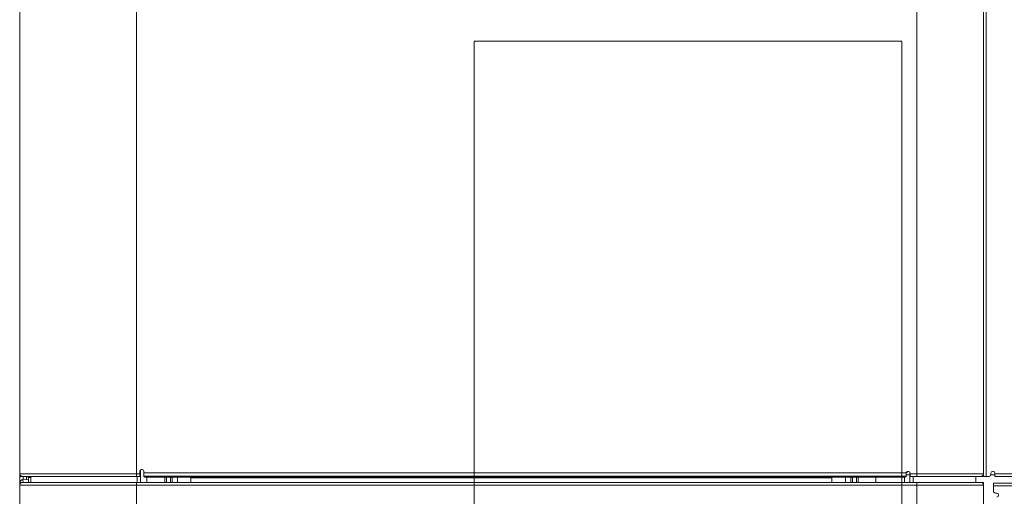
# Model space of a CAD drawing. Header units: millimetres. Extents: x 0 to 420, y -297 to 0.
# Tile 41 of 44: x 182 to 241, y -76 to -47. Entities that reach past the tile are written whole.
import ezdxf

# ---------------------------------------------------------------- set-up
doc = ezdxf.new("R2010")
doc.units = ezdxf.units.MM
doc.header["$MEASUREMENT"] = 0
doc.layers.add('レイヤー 1', color=7, linetype='Continuous', lineweight=0)

# ---------------------------------------------------------------- blocks, each defined once
blk = doc.blocks.new('Block_1')
at = {"layer": 'レイヤー 1', "color": 18, "lineweight": 18, "true_color": 0x000000}
for p, q in [((182.336, -110.901), (182.336, -35.678)), ((189.336, -74.521), (189.336, -35.521)), ((236.036, -74.521), (236.036, -35.521)), ((240.036, -74.521), (240.036, -35.681)), ((240.196, -35.821), (240.196, -74.521)), ((209.536, -106.321), (209.536, -48.481)), ((209.536, -48.481), (235.136, -48.481)), ((235.136, -106.321), (235.136, -48.481)), ((189.536, -74.521), (189.536, -74.211)), ((189.562, -74.144), (189.562, -74.881)), ((189.676, -74.111), (189.636, -74.111)), ((189.776, -74.543), (189.776, -74.211)), ((235.396, -74.321), (235.496, -74.221)), ((235.536, -74.221), (235.496, -74.221)), ((240.616, -74.221), (240.576, -74.221)), ((182.336, -74.361), (189.536, -74.361)), ((182.348, -74.421), (182.336, -74.421)), ((182.496, -74.521), (182.336, -74.521)), ((182.496, -74.521), (189.536, -74.521)), ((182.533, -74.717), (182.856, -74.712)), ((182.535, -74.881), (182.533, -74.717)), ((182.536, -74.521), (182.536, -74.717)), ((182.632, -74.521), (182.823, -74.554)), ((182.736, -74.539), (182.736, -74.714)), ((182.823, -74.554), (182.829, -74.521)), ((182.856, -74.594), (182.856, -74.881)), ((182.856, -74.594), (183.002, -74.594)), ((183.002, -74.521), (183.002, -74.881)), ((189.362, -74.521), (189.362, -74.881)), ((189.776, -74.311), (235.397, -74.311)), ((235.396, -74.51), (189.776, -74.51)), ((189.956, -74.56), (189.956, -74.881)), ((189.976, -74.56), (192.476, -74.56)), ((191.016, -74.56), (191.016, -74.881)), ((191.116, -74.881), (191.116, -74.56)), ((191.356, -74.881), (191.356, -74.56)), ((191.456, -74.881), (191.456, -74.56)), ((191.776, -74.881), (191.776, -74.56)), ((192.576, -74.881), (192.576, -74.569)), ((230.956, -74.57), (192.576, -74.57)), ((230.956, -74.613), (192.576, -74.613)), ((230.956, -74.881), (230.956, -74.569)), ((231.056, -74.56), (235.196, -74.56)), ((231.776, -74.881), (231.776, -74.56)), ((232.096, -74.881), (232.096, -74.56)), ((232.196, -74.881), (232.196, -74.56)), ((232.436, -74.881), (232.436, -74.56)), ((232.536, -74.881), (232.536, -74.56)), ((233.596, -74.881), (233.596, -74.56)), ((235.296, -74.881), (235.296, -74.558)), ((235.396, -74.321), (235.396, -74.543)), ((235.622, -74.421), (235.396, -74.421)), ((235.622, -74.269), (235.622, -74.881)), ((235.636, -74.521), (235.636, -74.321)), ((235.636, -74.361), (240.036, -74.361)), ((235.636, -74.521), (239.876, -74.521)), ((235.822, -74.521), (235.822, -74.881)), ((239.74, -74.521), (239.582, -74.549)), ((239.582, -74.521), (239.582, -74.881)), ((240.036, -74.521), (239.876, -74.521)), ((240.036, -74.421), (240.024, -74.421)), ((240.376, -74.521), (240.036, -74.521)), ((240.476, -74.321), (240.476, -74.421)), ((240.716, -74.421), (240.476, -74.421)), ((240.716, -74.321), (240.716, -74.521)), ((240.716, -74.361), (305.582, -74.361)), ((240.716, -74.521), (305.442, -74.521)), ((182.336, -74.881), (182.496, -74.881)), ((182.336, -74.981), (182.348, -74.981)), ((240.036, -75.041), (182.336, -75.041)), ((239.876, -74.881), (182.496, -74.881)), ((189.336, -110.901), (189.336, -74.881)), ((236.036, -110.901), (236.036, -74.881)), ((239.876, -74.881), (240.036, -74.881)), ((240.024, -74.981), (240.036, -74.981)), ((240.036, -110.901), (240.036, -74.881)), ((299.836, -74.92), (240.636, -74.92)), ((240.636, -75.42), (240.636, -74.92)), ((299.836, -75.08), (240.636, -75.08)), ((240.736, -75.52), (240.836, -75.52)), ((240.936, -75.62), (240.936, -75.66))]:
    blk.add_line(p, q, dxfattribs=at)
for points in [[(189.776, -74.543), (189.776, -74.544), (189.777, -74.545), (189.778, -74.546), (189.78, -74.546), (189.784, -74.548), (189.789, -74.549), (189.791, -74.55), (189.801, -74.551), (189.81, -74.553), (189.825, -74.554), (189.835, -74.555), (189.845, -74.556), (189.865, -74.557), (189.879, -74.558), (189.9, -74.559), (189.917, -74.56), (189.937, -74.56), (189.956, -74.56), (189.976, -74.56)], [(192.476, -74.56), (192.484, -74.56), (192.494, -74.561), (192.504, -74.561), (192.514, -74.561), (192.522, -74.561), (192.532, -74.562), (192.537, -74.562), (192.547, -74.563), (192.549, -74.563), (192.559, -74.564), (192.562, -74.565), (192.568, -74.566), (192.571, -74.566), (192.574, -74.567), (192.575, -74.568), (192.576, -74.568), (192.576, -74.569), (192.576, -74.569)], [(230.956, -74.569), (230.956, -74.569), (230.957, -74.568), (230.958, -74.568), (230.958, -74.567), (230.961, -74.566), (230.964, -74.566), (230.97, -74.565), (230.973, -74.564), (230.975, -74.564), (230.985, -74.563), (230.99, -74.563), (231.001, -74.562), (231.008, -74.561), (231.018, -74.561), (231.026, -74.561), (231.036, -74.561), (231.046, -74.56), (231.056, -74.56)], [(235.196, -74.56), (235.215, -74.56), (235.235, -74.56), (235.252, -74.56), (235.273, -74.559), (235.287, -74.558), (235.307, -74.557), (235.317, -74.557), (235.337, -74.555), (235.347, -74.554), (235.362, -74.553), (235.372, -74.551), (235.381, -74.55), (235.383, -74.549), (235.388, -74.548), (235.392, -74.546), (235.394, -74.546), (235.395, -74.545), (235.396, -74.544), (235.396, -74.543)]]:
    blk.add_lwpolyline(points, dxfattribs=at)
for points in [[(189.636, -74.111), (189.581, -74.111), (189.536, -74.155), (189.536, -74.211)], [(189.776, -74.211), (189.776, -74.155), (189.731, -74.111), (189.676, -74.111)], [(235.496, -74.221), (235.441, -74.221), (235.396, -74.265), (235.396, -74.321)], [(235.636, -74.321), (235.636, -74.265), (235.591, -74.221), (235.536, -74.221)], [(240.576, -74.221), (240.521, -74.221), (240.476, -74.265), (240.476, -74.321)], [(240.716, -74.321), (240.716, -74.265), (240.671, -74.221), (240.616, -74.221)], [(182.336, -74.361), (182.336, -74.403), (182.353, -74.444), (182.383, -74.474)], [(182.533, -74.717), (182.438, -74.719), (182.357, -74.787), (182.339, -74.881)], [(182.383, -74.474), (182.413, -74.504), (182.454, -74.521), (182.496, -74.521)], [(182.856, -74.594), (182.856, -74.574), (182.842, -74.558), (182.823, -74.554)], [(239.876, -74.521), (239.964, -74.521), (240.036, -74.449), (240.036, -74.361)], [(240.376, -74.521), (240.431, -74.521), (240.476, -74.476), (240.476, -74.421)], [(182.496, -74.881), (182.408, -74.881), (182.336, -74.952), (182.336, -75.041)], [(240.036, -75.041), (240.036, -74.952), (239.964, -74.881), (239.876, -74.881)], [(240.636, -75.42), (240.636, -75.475), (240.681, -75.52), (240.736, -75.52)], [(240.936, -75.62), (240.936, -75.565), (240.891, -75.52), (240.836, -75.52)], [(240.836, -75.76), (240.891, -75.76), (240.936, -75.715), (240.936, -75.66)]]:
    blk.add_open_spline(points, degree=3, dxfattribs=at)

msp = doc.modelspace()

# ---------------------------------------------------------------- block references
at = {"layer": 'レイヤー 1'}
msp.add_blockref('Block_1', (0, 0), dxfattribs=at)

doc.saveas('drawing.dxf')
